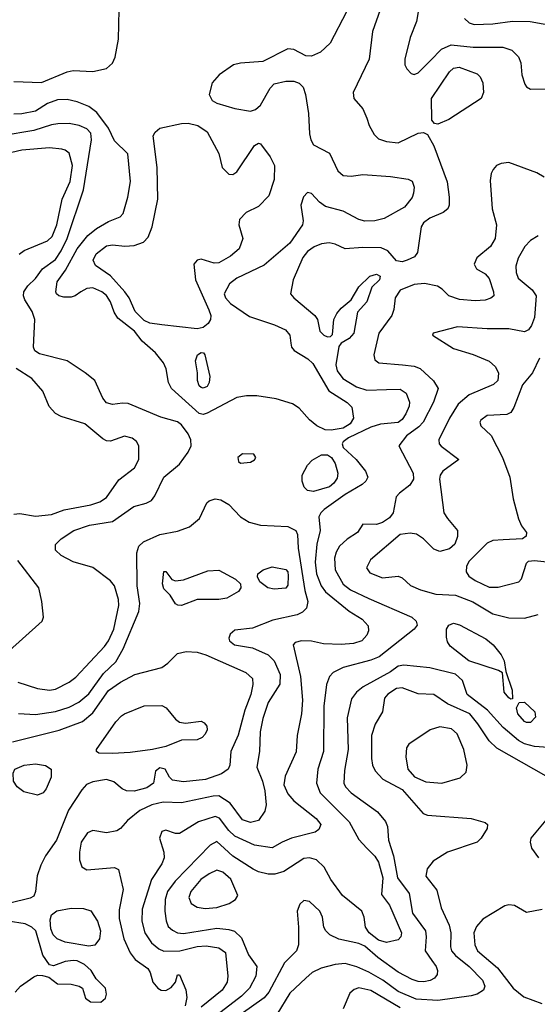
# Model space of a CAD drawing. Extents: x 1173079 to 1307053, y 522583 to 678478.
# Tile 39 of 256: x 1195034 to 1197660, y 551583 to 556574. Entities that reach past the tile are written whole.
import ezdxf

# ---------------------------------------------------------------- set-up
doc = ezdxf.new("R2010")
doc.units = 0

msp = doc.modelspace()

# ---------------------------------------------------------------- linework, layer by layer
at = {"layer": '0CON20XD'}
for points in [[(1197061.5, 556645), (1197046.5, 556565), (1197015.4, 556484.6), (1196988.1, 556375), (1196988.6, 556345), (1196997.5, 556325), (1197020.9, 556300.9), (1197035, 556295.8), (1197055, 556305.8), (1197117.5, 556367.5), (1197174.2, 556425.8), (1197223.1, 556446.9), (1197334.7, 556435.3), (1197485, 556434.6), (1197530.5, 556420.5), (1197565, 556385.8), (1197576.5, 556355), (1197582.2, 556295), (1197597, 556247), (1197605, 556233.3), (1197625, 556222), (1197725.6, 556224.4)], [(1197289.9, 556579.9), (1197315, 556559.3), (1197340.4, 556550.4), (1197435, 556553.4), (1197535, 556566.7), (1197624.6, 556565.4), (1197755, 556541.5), (1197885, 556540.4), (1198025, 556499.6), (1198055, 556496.8), (1198076.8, 556503.3), (1198097.6, 556522.4), (1198152.9, 556635)], [(1195005, 556260.5), (1195145, 556255.5), (1195275, 556310.8), (1195305, 556317.5), (1195405, 556312.2), (1195475, 556327.3), (1195505, 556353.3), (1195518.4, 556385), (1195534.7, 556475), (1195538.2, 556625)], [(1196863.5, 556625), (1196823.6, 556515), (1196806.5, 556375), (1196725.6, 556205), (1196728.9, 556175), (1196775, 556122.5), (1196795.2, 556075.2), (1196807.4, 556037.4), (1196832.4, 555992.4), (1196855, 555971.1), (1196895, 555956.5), (1196955, 555950.4), (1197055, 555999.1), (1197082.9, 556002.9), (1197102.9, 555992.9), (1197135.6, 555935), (1197202.6, 555752.6), (1197213.3, 555675), (1197212.9, 555635), (1197205.8, 555615), (1197182.7, 555597.3), (1197115, 555568.2), (1197082.7, 555545), (1197071.5, 555525), (1197051.9, 555395), (1197036.9, 555373.1), (1197000, 555355), (1196975, 555347.8), (1196945, 555351.9), (1196902, 555402), (1196867.4, 555417.4), (1196775, 555420), (1196685, 555412.7), (1196635, 555436.9), (1196604, 555444), (1196565, 555437.6), (1196527.2, 555422.8), (1196495, 555399.3), (1196470.8, 555369.2), (1196421.5, 555255), (1196408, 555185), (1196424, 555165), (1196531.4, 555075), (1196544.3, 555055), (1196556, 554995), (1196576.2, 554975), (1196595, 554967.1), (1196611.7, 554968.3), (1196621.7, 554978.3), (1196628.1, 555055), (1196642.2, 555085), (1196665, 555112.2), (1196716.4, 555153.6), (1196755, 555220), (1196810, 555275), (1196845, 555284), (1196863.3, 555275), (1196859.2, 555255), (1196821.1, 555218.9), (1196796, 555144), (1196748.6, 555091.4), (1196728.5, 554985), (1196705, 554958.9), (1196665.4, 554934.6), (1196652.6, 554917.4), (1196637.4, 554825), (1196645.3, 554795), (1196674.1, 554755), (1196743.5, 554713.5), (1196795, 554697.1), (1196895, 554699.7), (1196965, 554701.3), (1196995, 554681.1), (1197011.2, 554635), (1197009.8, 554615), (1196993.5, 554576.5), (1196975, 554548.2), (1196955, 554533.1), (1196865, 554523.4), (1196815, 554509.6), (1196702.5, 554455), (1196674.7, 554435), (1196670, 554425), (1196675.9, 554405), (1196741.1, 554345), (1196787.9, 554285), (1196801.1, 554255), (1196790, 554235), (1196771.3, 554218.7), (1196685, 554167.8), (1196579.1, 554090.9), (1196561.5, 554075), (1196551.1, 554055), (1196557.6, 553985), (1196542.3, 553915), (1196532.9, 553825), (1196540, 553765), (1196564.3, 553705), (1196584.8, 553674.8), (1196706, 553576), (1196771.1, 553535), (1196802, 553502), (1196803.4, 553476.6), (1196795.6, 553455), (1196769.2, 553425), (1196727.3, 553412.7), (1196665, 553407.1), (1196575, 553410.8), (1196515, 553423.6), (1196464.5, 553425.5), (1196432.1, 553417.9), (1196422, 553405), (1196459.4, 553245), (1196469.2, 553125), (1196463.1, 553055), (1196441.5, 552945), (1196437.4, 552862.6), (1196380.2, 552739.8), (1196373.8, 552695), (1196395, 552649.4), (1196424.7, 552614.7), (1196538.5, 552525), (1196562.2, 552495), (1196551.2, 552468.8), (1196533.8, 552456.2), (1196413.8, 552425), (1196365, 552405.4), (1196315, 552375.5), (1196225, 552390), (1196125, 552436.2), (1196094.4, 552464.4), (1196047, 552527), (1196025, 552534.7), (1195941.5, 552508.5), (1195845, 552449.6), (1195825, 552448.5), (1195775, 552465.8), (1195755, 552458.8), (1195743.5, 552425), (1195765.5, 552355), (1195767.1, 552325), (1195754.6, 552295), (1195701.9, 552215), (1195654.7, 552065), (1195653.6, 552005), (1195668.2, 551945), (1195702.9, 551895), (1195739.1, 551865), (1195765, 551853.2), (1195846.3, 551853.7), (1195935, 551876.7), (1195980.5, 551879.5), (1196045, 551870), (1196078.1, 551845), (1196090.5, 551725), (1196086.4, 551695), (1196060.8, 551655), (1195955, 551568.4)], [(1196691.8, 556615), (1196608.6, 556455), (1196559.5, 556410.5), (1196515, 556390), (1196485, 556390.6), (1196425, 556423.3), (1196395, 556426.7), (1196268, 556362), (1196155, 556354.6), (1196118, 556345), (1196045.6, 556295), (1196010.5, 556255), (1195995.5, 556195), (1196011.1, 556165), (1196035, 556150.7), (1196125, 556123.8), (1196205, 556110.7), (1196230.8, 556119.2), (1196255, 556141.1), (1196305, 556228.1), (1196325, 556249.4), (1196385, 556262.9), (1196425, 556262.5), (1196452.7, 556252.7), (1196472.1, 556232.1), (1196484.5, 556194.5), (1196499.1, 556099.1), (1196504.4, 555995), (1196510.8, 555965), (1196525, 555940), (1196605, 555897.5), (1196647.6, 555807.6), (1196675.4, 555785.4), (1196715, 555780.5), (1196775, 555789.1), (1196915, 555779.1), (1197005, 555765.7), (1197025, 555756.2), (1197035.6, 555725), (1197032.5, 555695), (1197025, 555673.8), (1196985.8, 555624.2), (1196883.4, 555566.6), (1196835, 555555.4), (1196785, 555553.1), (1196755, 555561.5), (1196675, 555603.8), (1196585, 555627.8), (1196555, 555650), (1196515, 555694), (1196495, 555698.8), (1196473.1, 555676.9), (1196460, 555635), (1196471.5, 555555), (1196468.2, 555535), (1196405, 555440.9), (1196275, 555330.4), (1196135.6, 555265), (1196099.1, 555235), (1196071.5, 555185), (1196077.5, 555165), (1196103.1, 555135), (1196199.9, 555069.9), (1196327.2, 555027.2), (1196382.6, 555002.6), (1196403.8, 554975), (1196409.1, 554935), (1196412.5, 554915), (1196427, 554897), (1196495.9, 554855.9), (1196521.9, 554831.9), (1196603, 554693), (1196695, 554634.7), (1196719.6, 554609.6), (1196726.8, 554555), (1196710, 554525), (1196675, 554504.2), (1196615, 554494.4)], [(1197155, 556044), (1197137.7, 556047.7), (1197125.7, 556065.7), (1197124, 556175), (1197215, 556309.6), (1197235, 556328.9), (1197264, 556334), (1197355, 556299.4), (1197369.4, 556285), (1197384.4, 556254.4), (1197386.9, 556205), (1197375.7, 556175), (1197212, 556068), (1197155, 556044)], [(1196615, 554494.4), (1196584, 554495), (1196542.2, 554515), (1196505, 554545.5), (1196451.2, 554605), (1196417.8, 554627.8), (1196335, 554652.3), (1196237.7, 554667.7), (1196185, 554667.9), (1196135, 554658.8), (1195985, 554579.3), (1195965, 554572.7), (1195945, 554577.3), (1195804.6, 554705), (1195789.3, 554735), (1195776.8, 554805), (1195763.9, 554835), (1195723.6, 554885), (1195655.2, 554945.2), (1195615.9, 554995), (1195532.2, 555062.2), (1195512.5, 555092.5), (1195494, 555145), (1195475, 555176.2), (1195450, 555195), (1195405, 555214.7), (1195375, 555212.4), (1195344.4, 555195), (1195315.8, 555174.2), (1195295, 555167.3), (1195257.4, 555167.4), (1195233.3, 555175), (1195220, 555185), (1195217.1, 555195), (1195223.8, 555245), (1195265.9, 555304.1), (1195325, 555412.7), (1195379, 555481), (1195423.4, 555516.6), (1195485, 555552.1), (1195544.4, 555575.6), (1195558.3, 555591.7), (1195583.5, 555675), (1195595.4, 555754.6), (1195582.2, 555895), (1195515, 555960.8), (1195484.1, 556025), (1195424.8, 556104.8), (1195385, 556134), (1195325, 556157.3), (1195275, 556169.6), (1195225, 556167.7), (1195175, 556149.1), (1195115, 556111.1), (1195045, 556097.5), (1195003.7, 556096.3)], [(1195025.4, 553215.4), (1195125, 553183.3), (1195185.5, 553175.5), (1195215, 553180), (1195285, 553216.4), (1195318.7, 553241.3), (1195465, 553396.5), (1195485, 553425.5), (1195511.3, 553485), (1195536.2, 553605), (1195534.5, 553635), (1195514.6, 553705), (1195495, 553729.1), (1195405, 553797.9), (1195305, 553825.4), (1195245, 553858.1), (1195216, 553885), (1195215.7, 553914.3), (1195245, 553942.9), (1195308.6, 553985), (1195387.8, 554012.2), (1195505, 554030.3), (1195613.5, 554106.5), (1195675, 554123.8), (1195702.2, 554137.8), (1195719.7, 554160.3), (1195765, 554255.7), (1195845, 554321.4), (1195888.7, 554381.3), (1195904.7, 554415), (1195902.7, 554445), (1195889.3, 554475), (1195855, 554520.5), (1195835, 554536.2), (1195750.1, 554560.1), (1195585, 554628.6), (1195555, 554631.1), (1195505, 554623.8), (1195475, 554632.2), (1195456.4, 554656.4), (1195415.2, 554745.2), (1195366.4, 554783.6), (1195275, 554844.6), (1195135, 554880), (1195111.2, 554895), (1195104.7, 554915), (1195110.9, 555055), (1195097.8, 555095), (1195059.3, 555155), (1195052.7, 555175), (1195055.4, 555195), (1195075.2, 555224.7), (1195115, 555262.5), (1195149.2, 555310.8), (1195215, 555358.9), (1195245, 555402.2), (1195274.5, 555465), (1195358.5, 555711.5), (1195398.1, 555965), (1195395, 555999.2), (1195375, 556021.5), (1195335, 556038.2), (1195285, 556047.6), (1195227.1, 556047.1), (1195195, 556042.1), (1195105, 556012.2), (1194945, 555986.3)], [(1195935, 555007.8), (1195755, 555026.9), (1195695, 555036.6), (1195665, 555049), (1195620, 555095), (1195588.9, 555165), (1195567.9, 555195), (1195495.5, 555275.5), (1195419.1, 555329.2), (1195406.4, 555355), (1195422.6, 555387.4), (1195475, 555428), (1195505, 555433.3), (1195566.7, 555426.7), (1195615, 555429.6), (1195662.5, 555447.5), (1195685, 555472.5), (1195706.5, 555525), (1195735.4, 555664.6), (1195731.8, 555825), (1195711.9, 555985), (1195721.4, 556005), (1195745, 556025.4), (1195855, 556048.9), (1195889.5, 556049.5), (1195938.4, 556038.4), (1195985.3, 556005.3), (1196045, 555896.7), (1196062, 555825), (1196095, 555792), (1196115, 555790), (1196135, 555804), (1196225, 555936.2), (1196245, 555948.8), (1196256.2, 555945), (1196305, 555880), (1196326.4, 555835), (1196324.5, 555765), (1196298.4, 555681.6), (1196245, 555626.9), (1196182.8, 555597.2), (1196148.5, 555561.5), (1196145.6, 555535), (1196165.4, 555465), (1196146.8, 555413.2), (1196103.3, 555375), (1196045, 555341.1), (1196020.5, 555340.5), (1195955, 555360.6), (1195933.8, 555355), (1195917.5, 555335), (1195925.6, 555255), (1195994.3, 555104.3), (1196003.8, 555075), (1196001.8, 555055), (1195990, 555035), (1195965, 555013.3), (1195935, 555007.8)], [(1195032.1, 555385), (1195056.3, 555403.7), (1195175, 555453.1), (1195199.3, 555475), (1195221.9, 555535), (1195250, 555665), (1195290.3, 555755), (1195302.5, 555835), (1195285, 555897.1), (1195265, 555913.5), (1195247.9, 555917.9), (1195185, 555924.7), (1195045, 555912.4), (1194995, 555901.1)], [(1197695, 555776.7), (1197657.8, 555797.8), (1197515, 555850.8), (1197477.5, 555845), (1197453.3, 555835), (1197436.2, 555815), (1197425.8, 555794.2), (1197420.9, 555759.1), (1197431.5, 555615), (1197452.2, 555535), (1197446.2, 555465), (1197422.2, 555425), (1197352.6, 555367.4), (1197340, 555335), (1197351.8, 555311.8), (1197395, 555285.6), (1197415, 555262), (1197438.6, 555195), (1197440, 555175), (1197425, 555162.5), (1197395, 555153.1), (1197345, 555149.5), (1197265, 555155.6), (1197211.2, 555175), (1197178.1, 555208.1), (1197153.1, 555223.1), (1197087.4, 555237.4), (1197035, 555232.9), (1196965, 555202.9), (1196938.2, 555165), (1196932, 555105), (1196921.2, 555075), (1196856.5, 554985), (1196830, 554875), (1196835, 554850), (1196855.5, 554835.5), (1196975.3, 554825.3), (1197035, 554818.9), (1197065.7, 554805.7), (1197134.2, 554744.2), (1197156.4, 554705), (1197133.2, 554635), (1197080.8, 554535), (1197059, 554511), (1196996.9, 554465), (1196958.1, 554415), (1197030, 554275), (1197032.3, 554245), (1197013.5, 554215), (1196961.1, 554175), (1196944.5, 554155), (1196928.9, 554075), (1196910.7, 554049.3), (1196875, 554025.3), (1196845, 554015.5), (1196775, 554017.5), (1196747.1, 553975), (1196695, 553940.5), (1196656.5, 553905), (1196638.8, 553875), (1196630.4, 553845), (1196634.7, 553785), (1196675, 553712.9), (1196711.5, 553685), (1196805, 553640.8), (1197023.8, 553545), (1197046, 553525), (1197050, 553505), (1197036, 553485), (1196858.5, 553345), (1196815, 553326.9), (1196675, 553291.1), (1196624.2, 553265.8), (1196605, 553244.2), (1196590.8, 553205), (1196577.5, 553095), (1196575.9, 552865), (1196547.3, 552775), (1196539.7, 552705), (1196558.9, 552655), (1196705, 552508.8), (1196755, 552419.4), (1196795, 552374.5), (1196835, 552334.5), (1196855, 552302.9), (1196876, 552225), (1196869.1, 552139.1), (1196909.4, 552085), (1196971.3, 551945), (1196967.5, 551925), (1196955, 551910.5), (1196895, 551896.8), (1196855, 551908.5), (1196806.5, 551945), (1196788.7, 551975), (1196781.2, 552025), (1196769.5, 552055), (1196671.5, 552135), (1196612.9, 552215), (1196577.9, 552277.9), (1196540, 552315), (1196505, 552325.9), (1196475, 552322), (1196373.6, 552256.4), (1196327.7, 552242.3), (1196295, 552243.5), (1196245.5, 552254.5), (1196218.1, 552268.1), (1196115, 552334.2), (1196073.5, 552373.5), (1196035, 552408.5), (1196000.2, 552389.7), (1195822.2, 552207.8), (1195784.2, 552155), (1195771.8, 552115), (1195770.3, 552055), (1195776.4, 552006.4), (1195788.1, 551978.1), (1195808.6, 551958.6), (1195835, 551945.9), (1195865, 551942.4), (1196035, 551968.6), (1196095, 551962.6), (1196123.5, 551953.5), (1196159.4, 551919.4), (1196195, 551833.6), (1196237.9, 551775), (1196232.2, 551725), (1196200.3, 551665), (1196159.4, 551625), (1195990.3, 551495)], [(1197665, 555479.4), (1197625.6, 555454.4), (1197596.4, 555425), (1197562.5, 555365), (1197550.5, 555325), (1197552.1, 555292.1), (1197562.5, 555265), (1197634.5, 555204.5), (1197654.3, 555174.3), (1197645.2, 555065), (1197631.4, 555025), (1197615, 555002.1), (1197595, 554992), (1197515, 555007.6), (1197405, 555007.2), (1197255, 555017.3), (1197132.5, 554985), (1197127.5, 554975), (1197235, 554908.1), (1197335, 554877.9), (1197415, 554842.9), (1197448.1, 554815), (1197462.4, 554782.4), (1197459.2, 554745), (1197438, 554725), (1197315, 554672.4), (1197258.9, 554625), (1197214.1, 554555), (1197160, 554445), (1197162, 554425), (1197171.7, 554411.7), (1197262.5, 554345), (1197180.5, 554285), (1197167.1, 554265), (1197164, 554246), (1197186.2, 554075), (1197203.6, 554045), (1197254.6, 553985), (1197255.4, 553955), (1197241.1, 553915), (1197215, 553891.4), (1197165, 553878.1), (1197135, 553891.1), (1197082.8, 553942.8), (1197046.4, 553966.3), (1197015, 553971.5), (1196965, 553965.4), (1196813.8, 553836.2), (1196794.3, 553795), (1196810.7, 553770.7), (1196875, 553745.5), (1196955, 553754.2), (1196973.8, 553745), (1197016.9, 553706.9), (1197068, 553685), (1197145, 553662.7), (1197245, 553656.6), (1197333.2, 553623.2), (1197435, 553563.3), (1197515, 553541.8), (1197595, 553540), (1197665, 553559.6)], [(1195965, 554705.8), (1195955, 554709.2), (1195945, 554718.8), (1195935.8, 554745), (1195936.2, 554785), (1195926.2, 554845), (1195936.7, 554875), (1195955, 554887.5), (1195966.1, 554886.1), (1195973.3, 554875), (1195998.8, 554765), (1195996, 554735), (1195985, 554714.2), (1195965, 554705.8)], [(1197671.1, 554858.9), (1197636.5, 554785), (1197585, 554723.8), (1197541.1, 554608.9), (1197526.2, 554583.8), (1197505, 554572.9), (1197405, 554568.2), (1197372.9, 554545), (1197368.6, 554535), (1197372.9, 554515), (1197425.8, 554465.8), (1197483.5, 554355), (1197520.8, 554255), (1197536.9, 554145), (1197564.6, 554044.6), (1197579.1, 554009.1), (1197606, 553975), (1197603.6, 553956.4), (1197585, 553942.5), (1197487.1, 553937.1), (1197435, 553934.5), (1197405, 553920), (1197315, 553828.9), (1197301.2, 553805), (1197299.5, 553775), (1197313.5, 553753.5), (1197345, 553731.2), (1197415, 553698), (1197462.3, 553697.7), (1197565.7, 553724.3), (1197579.4, 553740.6), (1197605, 553820), (1197615, 553828.8), (1197645, 553832.9), (1197725, 553823.8)], [(1195096.2, 554756.2), (1195016.8, 554806.8)], [(1195005, 554067.7), (1195035, 554071.5), (1195115, 554057.7), (1195195, 554066.2), (1195259.7, 554090.3), (1195395.2, 554114.8), (1195440.4, 554129.6), (1195475, 554152.2), (1195537.7, 554242.3), (1195616.7, 554303.3), (1195637.9, 554345), (1195637.8, 554415), (1195625.9, 554435.9), (1195605, 554452.7), (1195565, 554463.5), (1195495, 554438.6), (1195475, 554440), (1195455, 554450), (1195365.3, 554525.3), (1195245, 554562.3), (1195215, 554578.5), (1195184.2, 554614.2), (1195151.7, 554691.7), (1195096.2, 554756.2)], [(1196155, 554326.7), (1196205, 554332), (1196225, 554342.5), (1196232.5, 554355), (1196221.7, 554371.7), (1196165, 554373.3), (1196140, 554355), (1196143.3, 554335), (1196155, 554326.7)], [(1196525, 554183.2), (1196495, 554187.5), (1196477.5, 554205), (1196467.2, 554235), (1196467.8, 554265), (1196495, 554315.6), (1196518.1, 554341.9), (1196565, 554368.1), (1196595, 554369.2), (1196615.8, 554355), (1196635.2, 554325), (1196648.4, 554275), (1196645, 554251.1), (1196628.1, 554225), (1196605, 554206.9), (1196525, 554183.2)], [(1195027.6, 553057.6), (1195115, 553051.6), (1195215, 553067.5), (1195285, 553089.3), (1195334.8, 553115.2), (1195385, 553156.5), (1195459.1, 553260.9), (1195521.2, 553318.8), (1195558.9, 553385), (1195638.6, 553575), (1195643, 553615), (1195630.2, 553705), (1195628.2, 553871.8), (1195638.2, 553905), (1195662.1, 553927.9), (1195745, 553964.1), (1195835, 553981.1), (1195895.8, 554004.2), (1195946.7, 554045), (1195984.3, 554125.7), (1195995, 554135.8), (1196025, 554145.6), (1196055, 554140.6), (1196095, 554116.9), (1196154.4, 554055), (1196197.7, 554027.8), (1196255, 554012.6), (1196395, 554005.2), (1196435.4, 553985), (1196444.1, 553965), (1196447.5, 553895), (1196481, 553681), (1196495.3, 553625), (1196488.8, 553591.2), (1196469.1, 553570.8), (1196442, 553558), (1196318.8, 553531.2), (1196215, 553490), (1196125, 553479.2), (1196101.1, 553458.9), (1196095, 553440), (1196098.1, 553425), (1196124.2, 553405), (1196215, 553389.6), (1196295.2, 553355.2), (1196325.9, 553325), (1196356.1, 553255), (1196353.6, 553206.4), (1196295, 553113.1), (1196267.9, 553032.1), (1196254.4, 552965), (1196251.3, 552865), (1196237.9, 552785), (1196266.2, 552715), (1196278.4, 552665), (1196285.2, 552595), (1196278.4, 552561.6), (1196245, 552515.4), (1196205, 552504.7), (1196165, 552519.1), (1196102.5, 552602.5), (1196045, 552639.7), (1196015, 552638.8), (1195855, 552604.7), (1195762, 552608), (1195705, 552594.2), (1195643.9, 552566.1), (1195580.6, 552515), (1195545.5, 552474.5), (1195527.6, 552462.4), (1195475, 552452.5), (1195405, 552463.6), (1195378, 552452), (1195346.7, 552405), (1195336.9, 552355), (1195337.5, 552315), (1195349.5, 552279.5), (1195375, 552264.2), (1195515, 552276.2), (1195535.8, 552265.8), (1195559.2, 552165), (1195538.5, 552061.5), (1195538.8, 552018.8), (1195562.4, 551915), (1195594.2, 551844.2), (1195620.2, 551810.3), (1195684, 551765), (1195695.8, 551745), (1195709.2, 551695), (1195734.4, 551665), (1195752, 551655), (1195775, 551653.8), (1195802, 551668), (1195824, 551695), (1195835, 551732.5), (1195845, 551732.5), (1195877.2, 551657.2), (1195882.8, 551617.2), (1195873.8, 551575)], [(1194965, 553360.8), (1195148.8, 553525), (1195154, 553545), (1195145.7, 553625), (1195130.6, 553695), (1195025, 553832.9)], [(1196325, 553687.5), (1196292.5, 553695), (1196252.5, 553725), (1196240.7, 553750.7), (1196242.5, 553765), (1196270, 553785), (1196315, 553800.4), (1196385, 553788.1), (1196394.4, 553775), (1196396.7, 553755), (1196395, 553707.5), (1196385, 553692), (1196325, 553687.5)], [(1195855, 553604), (1195835.9, 553605.9), (1195825, 553613.8), (1195797.3, 553657.3), (1195765, 553690), (1195758.6, 553715), (1195765, 553776.7), (1195775, 553776.7), (1195805.9, 553735.9), (1195825, 553730), (1195865, 553735.7), (1195988.8, 553781.2), (1196045, 553783.8), (1196128.8, 553738.8), (1196153.9, 553713.9), (1196156.7, 553695), (1196143.8, 553675), (1196085, 553642.5), (1196045, 553634.4), (1195934.5, 553635.5), (1195855, 553604)], [(1197525, 553130), (1197515, 553136.2), (1197492, 553165), (1197483, 553263), (1197462.5, 553275), (1197312.2, 553325), (1197218.8, 553398.8), (1197205, 553420), (1197200, 553445), (1197200, 553485), (1197212, 553505), (1197235, 553515.5), (1197265, 553506.7), (1197399.2, 553435), (1197435.6, 553405), (1197476.7, 553355), (1197491.9, 553325), (1197500.7, 553270.7), (1197532, 553175), (1197535, 553132.5), (1197525, 553130)], [(1194996.9, 552913.1), (1195235, 552972.2), (1195353.1, 553016.9), (1195405, 553060), (1195485, 553173.3), (1195545, 553215.4), (1195618.8, 553255), (1195755, 553291.1), (1195785, 553311.9), (1195835, 553361.4), (1195878, 553372), (1195935, 553368), (1195978.6, 553355), (1196180.8, 553265), (1196214.5, 553234.5), (1196217.1, 553205), (1196206.8, 553153.2), (1196176.2, 553073.8), (1196142.7, 552947.3), (1196104.5, 552865), (1196099.5, 552795), (1196091.9, 552775), (1196058, 552752), (1195977.4, 552722.6), (1195865, 552710.5), (1195810.1, 552720.1), (1195793.9, 552733.9), (1195771.5, 552775), (1195745, 552782.1), (1195722.9, 552765), (1195713.1, 552705), (1195679, 552681), (1195615, 552664.2), (1195576.7, 552665), (1195553.3, 552675), (1195511.8, 552711.7), (1195475, 552722.1), (1195405, 552711.4), (1195372.9, 552697.1), (1195349.2, 552670.8), (1195282.3, 552567.7), (1195220.3, 552415), (1195164.8, 552335.2), (1195141, 552289), (1195123.3, 552235), (1195114.4, 552155), (1195105, 552132), (1195088, 552122), (1194984.3, 552095.7)], [(1197760.9, 552880.9), (1197645, 552889.2), (1197595, 552903), (1197565, 552921), (1197486.8, 552986.8), (1197406.6, 553075), (1197305, 553153.5), (1197280.5, 553225), (1197245, 553257.2), (1197115, 553289.1), (1196982.1, 553302.1), (1196955, 553297.2), (1196915, 553268.1), (1196777.4, 553192.6), (1196742.7, 553165), (1196718.1, 553131.9), (1196695.3, 553035), (1196700, 552875), (1196681.5, 552768.5), (1196678.8, 552705), (1196687.3, 552685), (1196715.3, 552655.3), (1196849.5, 552559.5), (1196890.5, 552510.5), (1196899.2, 552485), (1196905.7, 552415), (1196931.2, 552335), (1196950.6, 552225), (1197009.2, 552145), (1197026.5, 552045), (1197092, 551955), (1197096.7, 551925), (1197091.8, 551855), (1197124.6, 551805), (1197147.5, 551775), (1197154.4, 551755), (1197152.2, 551735), (1197139.2, 551715), (1197116.6, 551703.4), (1197085, 551697.5), (1197055, 551699.3), (1197025, 551709.7), (1196955, 551746.6), (1196850.9, 551820.9), (1196785, 551878.7), (1196755, 551891.5), (1196652.7, 551912.7), (1196608.1, 551935), (1196587.1, 551955), (1196577.1, 551975), (1196570, 552025), (1196557.1, 552055), (1196505, 552104), (1196475, 552108.8), (1196455, 552090), (1196442, 552055), (1196449.1, 551975), (1196447.9, 551885), (1196438.5, 551855), (1196376.8, 551793.2), (1196297.5, 551645), (1196275, 551615.4), (1196156.9, 551533.1)], [(1197705, 552740), (1197455, 552880.8), (1197415, 552919.1), (1197358.9, 553005), (1197317.3, 553055), (1197205, 553106.7), (1197135, 553153.8), (1197055, 553157.7), (1196975, 553188.1), (1196945.6, 553184.4), (1196900.9, 553155), (1196884.6, 553135), (1196874.5, 553065), (1196837.3, 553002.7), (1196819.4, 552945), (1196819.5, 552829.5), (1196824.7, 552794.7), (1196836.9, 552766.9), (1196875.7, 552725), (1196975, 552671.6), (1197081.2, 552551.2), (1197102.3, 552542.3), (1197325, 552525.4), (1197395, 552505.6), (1197408, 552495), (1197405.8, 552475), (1197375.4, 552424.6), (1197355.4, 552404.6), (1197203.8, 552355), (1197131.7, 552308.3), (1197100.5, 552269.5), (1197095, 552233.3), (1197151.1, 552161.1), (1197172.5, 552072.5), (1197212.5, 551985), (1197221.2, 551945), (1197219.1, 551875), (1197224.7, 551855), (1197245, 551830.3), (1197314.6, 551775), (1197382.3, 551705), (1197394.6, 551675), (1197386.5, 551655), (1197355, 551635.3), (1197325, 551625.7), (1197155, 551602.3), (1197045, 551609.4), (1196955, 551648.5), (1196875.9, 551705.9), (1196805, 551746.2), (1196745, 551772.8), (1196685, 551790.4), (1196635, 551785.4), (1196563.1, 551766.9), (1196518, 551745), (1196485, 551715.7), (1196405, 551639.5), (1196339.1, 551530.9)], [(1195505, 552854.6), (1195436, 552856), (1195423.9, 552863.9), (1195423.8, 552875), (1195522, 553015), (1195551.2, 553045), (1195565, 553055.7), (1195665, 553096.5), (1195755, 553097.8), (1195776.5, 553086.5), (1195825, 553028.1), (1195845, 553013.3), (1195875, 553008.1), (1195955, 553018.1), (1195970.3, 553010.3), (1195983.4, 552993.4), (1195984.4, 552975), (1195975, 552952.5), (1195959.2, 552935), (1195935, 552924.4), (1195855, 552921.9), (1195775, 552890.4), (1195707.5, 552875), (1195595, 552858.8), (1195505, 552854.6)], [(1197605, 553010.9), (1197595, 553016.4), (1197561.8, 553055), (1197554.2, 553085.8), (1197567.5, 553112.5), (1197595, 553114.4), (1197647.5, 553065), (1197650.7, 553039.3), (1197625, 553012.2), (1197605, 553010.9)], [(1197175, 552704.6), (1197268.8, 552731.2), (1197299.4, 552760.6), (1197304.2, 552795), (1197286.7, 552875), (1197253.6, 552955), (1197225, 552980), (1197165, 552989.1), (1197115.7, 552974.3), (1197008.2, 552901.8), (1196996.4, 552883.6), (1196992.3, 552837.7), (1197002.7, 552775), (1197036.2, 552736.2), (1197095, 552711.3), (1197175, 552704.6)], [(1195125, 552643.1), (1195055, 552659.4), (1195020.8, 552685), (1195002.9, 552715), (1195000.8, 552755), (1195010, 552775), (1195056.7, 552795), (1195115, 552802.9), (1195165, 552794.4), (1195194, 552775), (1195194.2, 552735), (1195168, 552675), (1195153.8, 552655), (1195125, 552643.1)], [(1197704.1, 552515.9), (1197627.5, 552425), (1197624.4, 552405), (1197631.4, 552375), (1197665.8, 552325)], [(1195975, 552069.6), (1196035, 552073.4), (1196096.6, 552093.4), (1196128.8, 552115), (1196140.8, 552135), (1196105, 552217.8), (1196065, 552252.2), (1196035, 552263.5), (1195994.5, 552245), (1195952.3, 552215), (1195901.6, 552155), (1195892.3, 552125), (1195904.7, 552094.7), (1195935, 552075.5), (1195975, 552069.6)], [(1195385, 551877.5), (1195265, 551898.7), (1195224.2, 551914.2), (1195203.8, 551935), (1195192.6, 551965), (1195188.1, 552011.9), (1195195, 552037.5), (1195222.6, 552057.4), (1195295, 552070.3), (1195358.1, 552068.1), (1195395, 552056.7), (1195428.4, 552005), (1195443.5, 551955), (1195438.2, 551915), (1195415, 551882.2), (1195385, 551877.5)], [(1197685, 552064.2), (1197605, 552048), (1197544.6, 552084.6), (1197515, 552087.9), (1197495, 552082.1), (1197384.5, 552015), (1197352, 551978), (1197338, 551945), (1197343.4, 551885), (1197356.5, 551855), (1197457.7, 551767.7), (1197537.5, 551665), (1197591.2, 551621.2), (1197683.3, 551586.7)], [(1195010.9, 551645), (1195037.8, 551675), (1195105, 551722.9), (1195125, 551730.5), (1195150, 551730), (1195181.2, 551721.2), (1195226.1, 551686.1), (1195295.6, 551685.6), (1195335.9, 551675.9), (1195352.5, 551665), (1195367.5, 551615), (1195392.5, 551595), (1195445, 551594.2), (1195468.8, 551615), (1195473.8, 551635), (1195470, 551665), (1195422.7, 551712.7), (1195397.1, 551755), (1195362.2, 551785), (1195325, 551802.8), (1195305, 551805.7), (1195265, 551799.4), (1195205, 551778.6), (1195185, 551784), (1195151.9, 551831.9), (1195115.2, 551955), (1195094.8, 551974.8), (1195061, 551991), (1194975, 552004)], [(1196965, 551565.2), (1196815, 551653.3), (1196755, 551666.2), (1196731.5, 551658.5), (1196709.7, 551640.3), (1196675, 551560)]]:
    msp.add_lwpolyline(points, dxfattribs=at)

doc.saveas('drawing.dxf')
